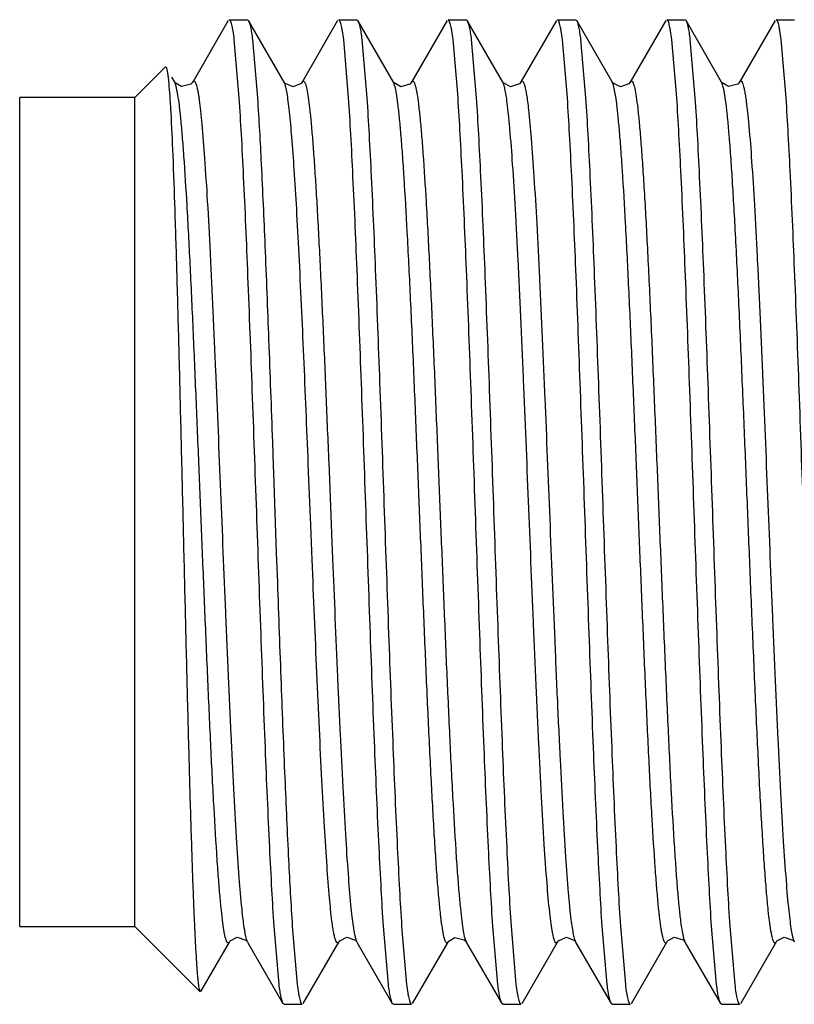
# Model space of a CAD drawing. Header units: inches. Extents: x 0 to 22, y 0 to 17.
# Tile 6 of 47: x 8.199 to 8.396, y 7.324 to 7.574. Entities that reach past the tile are written whole.
import ezdxf

# ---------------------------------------------------------------- set-up
doc = ezdxf.new("R2010")
doc.units = ezdxf.units.IN
doc.header["$LTSCALE"] = 1.21
doc.header["$MEASUREMENT"] = 0
doc.layers.get('0').update_dxf_attribs({"linetype": 'CONTINUOUS'})

msp = doc.modelspace()

# ---------------------------------------------------------------- linework, layer by layer
at = {"color": 7, "linetype": 'CONTINUOUS'}
for p, q in [((8.25186, 7.57355), (8.24284, 7.55796)), ((8.25213, 7.57378), (8.25675, 7.57378)), ((8.25675, 7.57378), (8.25702, 7.57355)), ((8.26604, 7.55796), (8.25702, 7.57355)), ((8.27963, 7.57355), (8.27062, 7.55796)), ((8.27991, 7.57378), (8.28452, 7.57378)), ((8.28452, 7.57378), (8.2848, 7.57355)), ((8.29381, 7.55796), (8.2848, 7.57355)), ((8.30741, 7.57355), (8.29839, 7.55796)), ((8.30768, 7.57378), (8.3123, 7.57378)), ((8.3123, 7.57378), (8.31257, 7.57355)), ((8.32159, 7.55796), (8.31257, 7.57355)), ((8.33519, 7.57356), (8.32618, 7.55798)), ((8.33546, 7.57378), (8.34008, 7.57378)), ((8.34008, 7.57378), (8.34034, 7.57356)), ((8.34936, 7.55798), (8.34035, 7.57356)), ((8.36297, 7.57355), (8.35395, 7.55796)), ((8.36324, 7.57378), (8.36786, 7.57378)), ((8.36786, 7.57378), (8.36813, 7.57355)), ((8.37715, 7.55796), (8.36813, 7.57355)), ((8.39074, 7.57355), (8.38173, 7.55796)), ((8.39102, 7.57378), (8.39564, 7.57378)), ((8.25465, 7.55394), (8.25339, 7.56872)), ((8.25801, 7.56872), (8.25927, 7.55394)), ((8.28243, 7.55394), (8.28117, 7.56872)), ((8.28579, 7.56872), (8.28705, 7.55394)), ((8.31021, 7.55394), (8.30895, 7.56872)), ((8.31357, 7.56872), (8.31483, 7.55394)), ((8.33799, 7.55394), (8.33672, 7.56872)), ((8.34134, 7.56872), (8.34261, 7.55393)), ((8.36576, 7.55394), (8.3645, 7.56872)), ((8.36912, 7.56872), (8.37038, 7.55394)), ((8.39354, 7.55394), (8.39228, 7.56872)), ((8.22813, 7.55403), (8.23589, 7.56179)), ((8.23589, 7.56179), (8.23608, 7.56172)), ((8.23826, 7.55796), (8.23755, 7.55919)), ((8.26609, 7.55787), (8.26604, 7.55796)), ((8.29384, 7.55792), (8.29381, 7.55796)), ((8.32161, 7.55792), (8.32159, 7.55796)), ((8.32617, 7.55796), (8.32618, 7.55798)), ((8.34937, 7.55797), (8.34936, 7.55798)), ((8.34942, 7.55788), (8.34937, 7.55796)), ((8.38172, 7.55795), (8.38173, 7.55796)), ((8.19888, 7.34353), (8.19888, 7.55403)), ((8.22813, 7.55403), (8.19888, 7.55403)), ((8.22813, 7.34353), (8.22813, 7.55403)), ((8.26306, 7.46657), (8.26327, 7.46061)), ((8.26327, 7.46061), (8.26334, 7.45862)), ((8.26334, 7.45862), (8.26406, 7.4385)), ((8.26406, 7.4385), (8.26413, 7.43637)), ((8.26413, 7.43637), (8.26432, 7.43099)), ((8.19888, 7.34353), (8.22813, 7.34353)), ((8.2447, 7.32697), (8.22813, 7.34353)), ((8.26475, 7.32885), (8.26349, 7.34363)), ((8.26811, 7.34362), (8.26937, 7.32884)), ((8.29253, 7.32885), (8.29127, 7.34363)), ((8.29589, 7.34362), (8.29715, 7.32884)), ((8.32031, 7.32885), (8.31905, 7.34363)), ((8.32367, 7.34362), (8.32493, 7.32884)), ((8.34809, 7.32885), (8.34682, 7.34363)), ((8.35144, 7.34362), (8.35271, 7.32884)), ((8.37586, 7.32885), (8.3746, 7.34363)), ((8.37922, 7.34362), (8.38049, 7.32884)), ((8.24487, 7.32703), (8.25215, 7.3396)), ((8.25659, 7.33981), (8.25672, 7.33961)), ((8.25673, 7.3396), (8.26575, 7.32401)), ((8.27091, 7.32401), (8.27992, 7.3396)), ((8.28437, 7.33981), (8.2845, 7.33961)), ((8.2845, 7.3396), (8.29352, 7.32401)), ((8.29868, 7.32401), (8.3077, 7.33959)), ((8.31209, 7.33988), (8.31228, 7.33961)), ((8.31229, 7.3396), (8.32131, 7.32401)), ((8.32646, 7.32402), (8.33548, 7.3396)), ((8.33998, 7.33973), (8.34006, 7.3396)), ((8.34006, 7.3396), (8.34908, 7.32402)), ((8.35424, 7.32401), (8.36326, 7.3396)), ((8.36766, 7.33986), (8.36783, 7.33961)), ((8.36784, 7.3396), (8.36785, 7.33958)), ((8.36785, 7.33958), (8.37686, 7.32401)), ((8.38201, 7.32401), (8.39102, 7.33958)), ((8.39547, 7.33981), (8.39561, 7.33961)), ((8.26602, 7.32378), (8.26575, 7.32401)), ((8.26602, 7.32378), (8.27064, 7.32378)), ((8.29379, 7.32378), (8.29352, 7.32401)), ((8.29379, 7.32378), (8.29841, 7.32378)), ((8.32157, 7.32378), (8.3213, 7.32401)), ((8.32157, 7.32378), (8.32619, 7.32378)), ((8.34935, 7.32378), (8.34908, 7.32402)), ((8.34935, 7.32378), (8.35397, 7.32378)), ((8.37713, 7.32378), (8.37686, 7.32401)), ((8.37713, 7.32378), (8.38175, 7.32378))]:
    msp.add_line(p, q, dxfattribs=at)
at = {"color": 9, "linetype": 'CONTINUOUS'}
for p, q in [((8.23853, 7.55728), (8.23826, 7.55796)), ((8.24284, 7.55796), (8.24312, 7.55822)), ((8.26618, 7.55765), (8.26604, 7.55796)), ((8.2942, 7.55688), (8.29381, 7.55796)), ((8.34969, 7.55712), (8.34937, 7.55796)), ((8.3774, 7.55734), (8.37715, 7.55796)), ((8.23907, 7.55473), (8.23853, 7.55728)), ((8.27226, 7.45899), (8.27218, 7.46102)), ((8.27736, 7.46122), (8.27745, 7.45921)), ((8.27281, 7.44548), (8.27226, 7.45899)), ((8.27745, 7.45921), (8.27818, 7.44102)), ((8.27307, 7.43884), (8.27281, 7.44548)), ((8.27818, 7.44102), (8.27835, 7.43691)), ((8.27316, 7.43664), (8.27307, 7.43884)), ((8.31192, 7.34061), (8.31228, 7.33961)), ((8.36748, 7.34056), (8.36783, 7.33961)), ((8.25659, 7.33989), (8.25672, 7.33961)), ((8.39548, 7.3399), (8.39561, 7.33961))]:
    msp.add_line(p, q, dxfattribs=at)
at = {"color": 7, "linetype": 'CONTINUOUS'}
for points in [[(8.24283, 7.55795), (8.24235, 7.55739), (8.23998, 7.55678), (8.23839, 7.55776), (8.23826, 7.55795)], [(8.27062, 7.55796), (8.27034, 7.55759), (8.26834, 7.55673), (8.26628, 7.55762), (8.26609, 7.55787)], [(8.29839, 7.55795), (8.29794, 7.55742), (8.29568, 7.55676), (8.29399, 7.55771), (8.29384, 7.55792)], [(8.32617, 7.55795), (8.32578, 7.55748), (8.32356, 7.55674), (8.32177, 7.55771), (8.32161, 7.55792)], [(8.35395, 7.55796), (8.35357, 7.55749), (8.35144, 7.55673), (8.34959, 7.55765), (8.34942, 7.55788)], [(8.38172, 7.55795), (8.38124, 7.55739), (8.37887, 7.55678), (8.37728, 7.55776), (8.37715, 7.55795)], [(8.25214, 7.3396), (8.25232, 7.33986), (8.25412, 7.34082), (8.25634, 7.34009), (8.25659, 7.33981)], [(8.27992, 7.3396), (8.28015, 7.33992), (8.282, 7.34083), (8.28413, 7.34008), (8.28437, 7.33981)], [(8.3077, 7.3396), (8.30784, 7.3398), (8.30943, 7.34078), (8.3118, 7.34017), (8.31209, 7.33988)], [(8.33548, 7.3396), (8.33573, 7.33994), (8.33778, 7.34084), (8.33978, 7.33997), (8.33998, 7.33973)], [(8.36326, 7.3396), (8.36343, 7.33986), (8.36512, 7.34081), (8.36738, 7.34015), (8.36766, 7.33986)], [(8.39103, 7.3396), (8.39121, 7.33986), (8.393, 7.34082), (8.39523, 7.34009), (8.39547, 7.33981)]]:
    msp.add_lwpolyline(points, dxfattribs=at)
for points, knots in [([(8.25339, 7.56872), (8.2533, 7.56946), (8.25315, 7.57048), (8.25293, 7.57174), (8.25278, 7.57246), (8.25262, 7.57302), (8.25249, 7.57338), (8.25237, 7.57359), (8.25228, 7.57372), (8.25219, 7.57378), (8.25213, 7.57378)], [0, 0, 0, 0, 0.419292, 0.585667, 0.72319, 0.832019, 0.91265, 0.942833, 0.966773, 1, 1, 1, 1]), ([(8.25702, 7.57355), (8.25707, 7.57346), (8.25716, 7.57326), (8.25734, 7.57271), (8.25755, 7.57178), (8.25779, 7.57038), (8.25794, 7.56931), (8.25801, 7.56872)], [0, 0, 0, 0, 0.059009, 0.136373, 0.347764, 0.635621, 1, 1, 1, 1]), ([(8.28117, 7.56872), (8.28107, 7.56946), (8.28093, 7.57048), (8.28071, 7.57174), (8.28055, 7.57246), (8.2804, 7.57302), (8.28027, 7.57338), (8.28015, 7.57359), (8.28006, 7.57372), (8.27996, 7.57378), (8.27991, 7.57378)], [0, 0, 0, 0, 0.419289, 0.585664, 0.723187, 0.832017, 0.912648, 0.942831, 0.966772, 1, 1, 1, 1]), ([(8.2848, 7.57354), (8.28484, 7.57346), (8.28494, 7.57325), (8.28512, 7.57271), (8.28533, 7.57178), (8.28557, 7.57038), (8.28571, 7.56931), (8.28579, 7.56872)], [0, 0, 0, 0, 0.059117, 0.136564, 0.348026, 0.63582, 1, 1, 1, 1]), ([(8.30895, 7.56872), (8.30885, 7.56946), (8.30871, 7.57048), (8.30849, 7.57174), (8.30833, 7.57246), (8.30818, 7.57302), (8.30804, 7.57338), (8.30793, 7.57359), (8.30784, 7.57372), (8.30774, 7.57378), (8.30768, 7.57378)], [0, 0, 0, 0, 0.419265, 0.585632, 0.723152, 0.831982, 0.912619, 0.942807, 0.966754, 1, 1, 1, 1]), ([(8.31257, 7.57355), (8.31262, 7.57347), (8.31271, 7.57326), (8.31289, 7.57272), (8.3131, 7.57179), (8.31334, 7.57038), (8.31349, 7.56932), (8.31357, 7.56872)], [0, 0, 0, 0, 0.058702, 0.135859, 0.347104, 0.635139, 1, 1, 1, 1]), ([(8.33672, 7.56872), (8.33663, 7.56946), (8.33649, 7.57048), (8.33627, 7.57174), (8.33611, 7.57246), (8.33596, 7.57302), (8.33582, 7.57338), (8.33571, 7.57359), (8.33562, 7.57372), (8.33552, 7.57378), (8.33546, 7.57378)], [0, 0, 0, 0, 0.419072, 0.585351, 0.722795, 0.831573, 0.912203, 0.94242, 0.966432, 1, 1, 1, 1]), ([(8.34035, 7.57356), (8.3404, 7.57347), (8.34049, 7.57327), (8.34067, 7.57272), (8.34088, 7.57179), (8.34112, 7.57039), (8.34127, 7.56931), (8.34134, 7.56872)], [0, 0, 0, 0, 0.058513, 0.135477, 0.346497, 0.634642, 1, 1, 1, 1]), ([(8.3645, 7.56872), (8.36441, 7.56946), (8.36427, 7.57048), (8.36404, 7.57174), (8.36388, 7.57246), (8.36373, 7.57302), (8.3636, 7.57338), (8.36348, 7.57359), (8.36339, 7.57372), (8.3633, 7.57378), (8.36324, 7.57378)], [0, 0, 0, 0, 0.419466, 0.585926, 0.723525, 0.83241, 0.913055, 0.943214, 0.967092, 1, 1, 1, 1]), ([(8.36813, 7.57354), (8.36818, 7.57346), (8.36827, 7.57325), (8.36845, 7.57271), (8.36866, 7.57178), (8.3689, 7.57038), (8.36905, 7.56931), (8.36912, 7.56872)], [0, 0, 0, 0, 0.059155, 0.13663, 0.348115, 0.635887, 1, 1, 1, 1]), ([(8.39228, 7.56872), (8.39219, 7.56946), (8.39204, 7.57048), (8.39182, 7.57174), (8.39166, 7.57246), (8.39151, 7.57302), (8.39138, 7.57338), (8.39126, 7.57359), (8.39117, 7.57372), (8.39108, 7.57378), (8.39102, 7.57378)], [0, 0, 0, 0, 0.419288, 0.585662, 0.723185, 0.832015, 0.912647, 0.942831, 0.966772, 1, 1, 1, 1]), ([(8.23608, 7.56172), (8.23611, 7.56166), (8.23617, 7.56151), (8.23629, 7.56108), (8.23643, 7.56031), (8.23658, 7.55912), (8.23667, 7.5582), (8.23672, 7.55768)], [0, 0, 0, 0, 0.049223, 0.119616, 0.325584, 0.619114, 1, 1, 1, 1]), ([(8.23672, 7.55768), (8.23682, 7.55659), (8.23701, 7.55412), (8.23738, 7.54801), (8.23781, 7.53835), (8.2383, 7.52456), (8.23879, 7.50821), (8.23929, 7.48983), (8.23978, 7.47004), (8.24028, 7.44948), (8.24077, 7.4288), (8.24126, 7.40866), (8.24167, 7.3925), (8.24201, 7.38031), (8.24225, 7.3719), (8.2425, 7.36405), (8.24274, 7.35685), (8.24298, 7.35033), (8.24322, 7.34455), (8.24346, 7.33954), (8.24367, 7.33588), (8.24384, 7.33336), (8.24396, 7.3318), (8.24408, 7.33045), (8.2442, 7.32932), (8.24432, 7.32841), (8.24443, 7.32773), (8.24454, 7.3273), (8.24463, 7.32707), (8.24467, 7.32699), (8.2447, 7.32697)], [0, 0, 0, 0, 0.014197, 0.032275, 0.079434, 0.13986, 0.211514, 0.291993, 0.378663, 0.468702, 0.559232, 0.647388, 0.730416, 0.769199, 0.805764, 0.839823, 0.871128, 0.899453, 0.924572, 0.946306, 0.964514, 0.972252, 0.979057, 0.984919, 0.989833, 0.993794, 0.9968, 0.998857, 0.999537, 1, 1, 1, 1]), ([(8.26349, 7.34363), (8.26329, 7.34671), (8.2629, 7.35336), (8.26213, 7.36845), (8.26121, 7.39011), (8.26014, 7.41851), (8.25907, 7.44878), (8.258, 7.47906), (8.25693, 7.50745), (8.25601, 7.52912), (8.25524, 7.5442), (8.25485, 7.55086), (8.25465, 7.55394)], [0, 0, 0, 0, 0.04399, 0.09506, 0.215228, 0.353058, 0.500002, 0.646946, 0.784775, 0.904941, 0.956011, 1, 1, 1, 1]), ([(8.25927, 7.55394), (8.25964, 7.54835), (8.26031, 7.53583), (8.26123, 7.51533), (8.26215, 7.4918), (8.26275, 7.4752), (8.26306, 7.46657)], [0, 0, 0, 0, 0.192062, 0.430251, 0.703715, 1, 1, 1, 1]), ([(8.29127, 7.34363), (8.29107, 7.34671), (8.29068, 7.35336), (8.28991, 7.36845), (8.28898, 7.39011), (8.28792, 7.41851), (8.28685, 7.44878), (8.28578, 7.47906), (8.28471, 7.50745), (8.28379, 7.52912), (8.28302, 7.5442), (8.28263, 7.55086), (8.28243, 7.55394)], [0, 0, 0, 0, 0.04399, 0.095061, 0.215228, 0.353058, 0.500002, 0.646946, 0.784775, 0.904941, 0.956011, 1, 1, 1, 1]), ([(8.28705, 7.55394), (8.28725, 7.55086), (8.28764, 7.5442), (8.28841, 7.52912), (8.28933, 7.50745), (8.2904, 7.47905), (8.29147, 7.44878), (8.29254, 7.41851), (8.29361, 7.39011), (8.29453, 7.36845), (8.2953, 7.35336), (8.29569, 7.3467), (8.29589, 7.34362)], [0, 0, 0, 0, 0.04399, 0.095061, 0.215228, 0.353058, 0.500002, 0.646946, 0.784775, 0.904941, 0.956011, 1, 1, 1, 1]), ([(8.31905, 7.34363), (8.31885, 7.34671), (8.31845, 7.35336), (8.31769, 7.36845), (8.31676, 7.39011), (8.3157, 7.41851), (8.31463, 7.44878), (8.31356, 7.47906), (8.31249, 7.50745), (8.31157, 7.52912), (8.3108, 7.5442), (8.31041, 7.55086), (8.31021, 7.55394)], [0, 0, 0, 0, 0.04399, 0.09506, 0.215228, 0.353057, 0.500002, 0.646946, 0.784775, 0.904941, 0.95601, 1, 1, 1, 1]), ([(8.31483, 7.55394), (8.31503, 7.55086), (8.31542, 7.5442), (8.31619, 7.52912), (8.31711, 7.50745), (8.31818, 7.47905), (8.31925, 7.44878), (8.32032, 7.41851), (8.32138, 7.39011), (8.32231, 7.36845), (8.32307, 7.35336), (8.32346, 7.3467), (8.32367, 7.34362)], [0, 0, 0, 0, 0.04399, 0.09506, 0.215228, 0.353057, 0.500001, 0.646946, 0.784775, 0.904941, 0.95601, 1, 1, 1, 1]), ([(8.34682, 7.34363), (8.34662, 7.34671), (8.34623, 7.35336), (8.34546, 7.36845), (8.34454, 7.39011), (8.34348, 7.41851), (8.34241, 7.44878), (8.34133, 7.47906), (8.34027, 7.50745), (8.33935, 7.52912), (8.33858, 7.5442), (8.33819, 7.55086), (8.33799, 7.55394)], [0, 0, 0, 0, 0.04399, 0.095061, 0.215228, 0.353058, 0.500003, 0.646947, 0.784775, 0.904941, 0.956011, 1, 1, 1, 1]), ([(8.34261, 7.55393), (8.34281, 7.55085), (8.3432, 7.54419), (8.34397, 7.52911), (8.34489, 7.50744), (8.34595, 7.47905), (8.34702, 7.44877), (8.34809, 7.4185), (8.34916, 7.39011), (8.35008, 7.36844), (8.35085, 7.35336), (8.35124, 7.3467), (8.35144, 7.34362)], [0, 0, 0, 0, 0.043994, 0.095068, 0.21524, 0.353072, 0.500017, 0.646959, 0.784785, 0.904946, 0.956013, 1, 1, 1, 1]), ([(8.3746, 7.34363), (8.3744, 7.34671), (8.37401, 7.35337), (8.37324, 7.36845), (8.37232, 7.39012), (8.37125, 7.41852), (8.37018, 7.44879), (8.36911, 7.47906), (8.36805, 7.50746), (8.36712, 7.52912), (8.36636, 7.5442), (8.36596, 7.55086), (8.36576, 7.55394)], [0, 0, 0, 0, 0.043994, 0.095068, 0.21524, 0.353072, 0.500017, 0.646959, 0.784785, 0.904946, 0.956013, 1, 1, 1, 1]), ([(8.37038, 7.55394), (8.37058, 7.55086), (8.37098, 7.5442), (8.37174, 7.52912), (8.37267, 7.50745), (8.37373, 7.47905), (8.3748, 7.44878), (8.37587, 7.41851), (8.37694, 7.39011), (8.37786, 7.36845), (8.37863, 7.35336), (8.37902, 7.3467), (8.37922, 7.34362)], [0, 0, 0, 0, 0.04399, 0.095061, 0.215228, 0.353058, 0.500003, 0.646947, 0.784776, 0.904941, 0.956011, 1, 1, 1, 1]), ([(8.40238, 7.34363), (8.40218, 7.34671), (8.40179, 7.35336), (8.40102, 7.36845), (8.4001, 7.39011), (8.39903, 7.41851), (8.39796, 7.44878), (8.39689, 7.47906), (8.39582, 7.50745), (8.3949, 7.52912), (8.39413, 7.5442), (8.39374, 7.55086), (8.39354, 7.55394)], [0, 0, 0, 0, 0.04399, 0.09506, 0.215227, 0.353057, 0.500002, 0.646946, 0.784775, 0.904941, 0.956011, 1, 1, 1, 1]), ([(8.26432, 7.43099), (8.26463, 7.42236), (8.26523, 7.40576), (8.26615, 7.38223), (8.26707, 7.36174), (8.26775, 7.34921), (8.26811, 7.34362)], [0, 0, 0, 0, 0.296287, 0.569751, 0.807939, 1, 1, 1, 1]), ([(8.26575, 7.32402), (8.2657, 7.3241), (8.26561, 7.32431), (8.26543, 7.32485), (8.26521, 7.32578), (8.26497, 7.32718), (8.26483, 7.32825), (8.26475, 7.32885)], [0, 0, 0, 0, 0.059009, 0.136373, 0.347764, 0.635621, 1, 1, 1, 1]), ([(8.26937, 7.32884), (8.26947, 7.32811), (8.26961, 7.32708), (8.26983, 7.32582), (8.26999, 7.3251), (8.27014, 7.32455), (8.27027, 7.32418), (8.27039, 7.32397), (8.27048, 7.32385), (8.27058, 7.32378), (8.27064, 7.32378)], [0, 0, 0, 0, 0.419289, 0.585663, 0.723186, 0.832016, 0.912647, 0.942831, 0.966772, 1, 1, 1, 1]), ([(8.29352, 7.32402), (8.29348, 7.3241), (8.29338, 7.32431), (8.2932, 7.32485), (8.29299, 7.32578), (8.29275, 7.32718), (8.2926, 7.32825), (8.29253, 7.32885)], [0, 0, 0, 0, 0.059008, 0.136372, 0.347763, 0.63562, 1, 1, 1, 1]), ([(8.29715, 7.32884), (8.29724, 7.32811), (8.29738, 7.32708), (8.29761, 7.32582), (8.29776, 7.3251), (8.29791, 7.32455), (8.29805, 7.32418), (8.29817, 7.32397), (8.29826, 7.32385), (8.29835, 7.32378), (8.29841, 7.32378)], [0, 0, 0, 0, 0.419068, 0.585347, 0.722791, 0.83157, 0.9122, 0.942418, 0.966431, 1, 1, 1, 1]), ([(8.32131, 7.32401), (8.32126, 7.3241), (8.32117, 7.3243), (8.32099, 7.32485), (8.32077, 7.32577), (8.32053, 7.32718), (8.32038, 7.32825), (8.32031, 7.32885)], [0, 0, 0, 0, 0.058701, 0.135856, 0.347099, 0.635136, 1, 1, 1, 1]), ([(8.32493, 7.32884), (8.32502, 7.32811), (8.32516, 7.32708), (8.32539, 7.32582), (8.32554, 7.3251), (8.3257, 7.32455), (8.32583, 7.32418), (8.32595, 7.32397), (8.32604, 7.32385), (8.32613, 7.32378), (8.32619, 7.32378)], [0, 0, 0, 0, 0.419279, 0.585651, 0.723174, 0.832006, 0.912641, 0.942827, 0.96677, 1, 1, 1, 1]), ([(8.34908, 7.32402), (8.34903, 7.3241), (8.34894, 7.32431), (8.34876, 7.32486), (8.34855, 7.32578), (8.34831, 7.32719), (8.34816, 7.32825), (8.34809, 7.32885)], [0, 0, 0, 0, 0.059152, 0.136624, 0.348107, 0.635881, 1, 1, 1, 1]), ([(8.35271, 7.32884), (8.3528, 7.32811), (8.35294, 7.32708), (8.35317, 7.32582), (8.35332, 7.3251), (8.35348, 7.32455), (8.35361, 7.32418), (8.35373, 7.32397), (8.35382, 7.32385), (8.35391, 7.32378), (8.35397, 7.32378)], [0, 0, 0, 0, 0.41947, 0.58593, 0.723529, 0.832414, 0.913058, 0.943216, 0.967094, 1, 1, 1, 1]), ([(8.37686, 7.32401), (8.37681, 7.32409), (8.37672, 7.3243), (8.37654, 7.32484), (8.37633, 7.32577), (8.37608, 7.32718), (8.37594, 7.32825), (8.37586, 7.32885)], [0, 0, 0, 0, 0.058512, 0.135474, 0.346493, 0.63464, 1, 1, 1, 1]), ([(8.38049, 7.32884), (8.38058, 7.32811), (8.38072, 7.32708), (8.38094, 7.32582), (8.38109, 7.3251), (8.38125, 7.32455), (8.38138, 7.32418), (8.3815, 7.32397), (8.38159, 7.32385), (8.38169, 7.32378), (8.38175, 7.32378)], [0, 0, 0, 0, 0.419082, 0.585363, 0.722807, 0.831584, 0.91221, 0.942424, 0.966435, 1, 1, 1, 1])]:
    msp.add_open_spline(points, degree=3, knots=knots, dxfattribs=at)
at = {"color": 9, "linetype": 'CONTINUOUS'}
for points, knots in [([(8.24312, 7.55822), (8.24326, 7.55824), (8.24342, 7.55804), (8.24353, 7.55781), (8.24366, 7.55752), (8.2438, 7.55706), (8.24397, 7.55637), (8.24414, 7.55552), (8.24431, 7.5545), (8.24442, 7.55375), (8.24447, 7.55335)], [0, 0, 0, 0, 0.079465, 0.113857, 0.15521, 0.26, 0.395756, 0.563823, 0.765025, 1, 1, 1, 1]), ([(8.26741, 7.55041), (8.26731, 7.55129), (8.26713, 7.55287), (8.26683, 7.55495), (8.26653, 7.55649), (8.26631, 7.55733), (8.26618, 7.55765)], [0, 0, 0, 0, 0.360972, 0.646233, 0.858109, 1, 1, 1, 1]), ([(8.27062, 7.55796), (8.27065, 7.55801), (8.2707, 7.5581), (8.27081, 7.5582), (8.27092, 7.55824), (8.27104, 7.5582), (8.27114, 7.5581), (8.27124, 7.55795), (8.27134, 7.55774), (8.27141, 7.55758), (8.27144, 7.55748)], [0, 0, 0, 0, 0.132125, 0.231011, 0.308827, 0.386419, 0.484759, 0.616175, 0.786786, 1, 1, 1, 1]), ([(8.29839, 7.55796), (8.29842, 7.558), (8.29847, 7.55808), (8.29855, 7.55817), (8.29864, 7.55822), (8.29877, 7.55823), (8.29889, 7.55813), (8.29899, 7.558), (8.29912, 7.55776), (8.29927, 7.55736), (8.29944, 7.55674), (8.29961, 7.55594), (8.29972, 7.55535), (8.29977, 7.55502)], [0, 0, 0, 0, 0.039075, 0.069903, 0.094439, 0.116081, 0.167243, 0.20368, 0.249191, 0.370238, 0.534272, 0.743662, 1, 1, 1, 1]), ([(8.32271, 7.55257), (8.32262, 7.55325), (8.32246, 7.55446), (8.32218, 7.55603), (8.32194, 7.55706), (8.32174, 7.55765), (8.32164, 7.55787), (8.32159, 7.55796)], [0, 0, 0, 0, 0.37291, 0.661473, 0.868639, 0.943317, 1, 1, 1, 1]), ([(8.32618, 7.55797), (8.32621, 7.55803), (8.32627, 7.55812), (8.3264, 7.55822), (8.32653, 7.55823), (8.32666, 7.55815), (8.32677, 7.558), (8.32689, 7.55777), (8.327, 7.55747), (8.32712, 7.55709), (8.32724, 7.55662), (8.32741, 7.55583), (8.32763, 7.55461), (8.32787, 7.55289), (8.32803, 7.55161), (8.3281, 7.55092)], [0, 0, 0, 0, 0.024518, 0.042202, 0.056604, 0.073162, 0.095981, 0.127, 0.167172, 0.217053, 0.27705, 0.347498, 0.520622, 0.737758, 1, 1, 1, 1]), ([(8.35395, 7.55796), (8.35399, 7.55803), (8.35406, 7.55814), (8.3542, 7.55823), (8.3543, 7.55822), (8.35437, 7.55819), (8.35444, 7.55813), (8.35455, 7.55801), (8.35467, 7.55777), (8.35481, 7.5574), (8.35495, 7.55691), (8.35503, 7.55654), (8.35508, 7.55634)], [0, 0, 0, 0, 0.091099, 0.153119, 0.180329, 0.209814, 0.244833, 0.287531, 0.400602, 0.55518, 0.754279, 1, 1, 1, 1]), ([(8.38173, 7.55796), (8.38176, 7.55801), (8.38181, 7.5581), (8.38192, 7.5582), (8.38203, 7.55824), (8.38215, 7.5582), (8.38225, 7.55811), (8.38235, 7.55796), (8.38245, 7.55775), (8.3826, 7.55736), (8.38278, 7.5567), (8.38299, 7.5557), (8.38321, 7.55444), (8.38334, 7.5535), (8.38341, 7.55299)], [0, 0, 0, 0, 0.03024, 0.052912, 0.07072, 0.08833, 0.110514, 0.14012, 0.178567, 0.226642, 0.353519, 0.523655, 0.738777, 1, 1, 1, 1]), ([(8.27144, 7.55748), (8.2715, 7.55729), (8.27163, 7.55685), (8.27189, 7.55572), (8.27219, 7.55385), (8.27255, 7.55103), (8.27291, 7.54746), (8.27328, 7.54313), (8.27366, 7.53806), (8.27404, 7.53229), (8.27457, 7.52336), (8.27521, 7.51097), (8.27595, 7.49505), (8.27667, 7.47829), (8.27713, 7.46692), (8.27736, 7.46122)], [0, 0, 0, 0, 0.006272, 0.014317, 0.035974, 0.065304, 0.102539, 0.147638, 0.200427, 0.260547, 0.327401, 0.47842, 0.646303, 0.822768, 1, 1, 1, 1]), ([(8.30652, 7.34145), (8.30637, 7.34218), (8.3061, 7.3439), (8.30573, 7.34692), (8.30535, 7.35077), (8.30496, 7.35543), (8.30456, 7.3609), (8.30401, 7.36964), (8.30333, 7.38206), (8.30256, 7.39828), (8.3018, 7.41564), (8.30108, 7.43329), (8.30036, 7.45091), (8.29965, 7.46852), (8.29892, 7.48617), (8.29816, 7.50333), (8.29738, 7.51915), (8.2967, 7.53111), (8.29615, 7.5394), (8.29575, 7.54448), (8.29537, 7.54876), (8.29499, 7.5522), (8.29463, 7.55482), (8.29435, 7.55629), (8.2942, 7.55688)], [0, 0, 0, 0, 0.010279, 0.024319, 0.042228, 0.063968, 0.089444, 0.118434, 0.185646, 0.262255, 0.344131, 0.427179, 0.507788, 0.589104, 0.672216, 0.753218, 0.827918, 0.892316, 0.919648, 0.943336, 0.963238, 0.979274, 0.991482, 1, 1, 1, 1]), ([(8.29977, 7.55502), (8.29992, 7.55416), (8.30019, 7.55217), (8.30056, 7.54878), (8.30094, 7.54458), (8.30149, 7.53744), (8.30216, 7.52677), (8.30293, 7.51225), (8.30369, 7.49597), (8.30443, 7.47876), (8.30514, 7.46138), (8.30584, 7.44405), (8.30654, 7.4267), (8.30727, 7.40933), (8.30802, 7.39253), (8.30878, 7.37711), (8.30945, 7.3655), (8.31, 7.35747), (8.31039, 7.35256), (8.31076, 7.34843), (8.31113, 7.34511), (8.31149, 7.34259), (8.31176, 7.34118), (8.31192, 7.34061)], [0, 0, 0, 0, 0.012148, 0.028026, 0.04767, 0.071004, 0.128068, 0.19691, 0.274104, 0.355613, 0.437587, 0.516982, 0.597868, 0.680039, 0.759705, 0.832808, 0.895573, 0.922145, 0.94514, 0.964438, 0.979966, 0.991775, 1, 1, 1, 1]), ([(8.36183, 7.34283), (8.36169, 7.34373), (8.36141, 7.34579), (8.36104, 7.34929), (8.36066, 7.35359), (8.36011, 7.36086), (8.35944, 7.37167), (8.35867, 7.38634), (8.35792, 7.4027), (8.35718, 7.41996), (8.35647, 7.43733), (8.35577, 7.45467), (8.35506, 7.47202), (8.35433, 7.48938), (8.35358, 7.50612), (8.35282, 7.52141), (8.35215, 7.53289), (8.3516, 7.54079), (8.35122, 7.54561), (8.35084, 7.54962), (8.35047, 7.55283), (8.35011, 7.55525), (8.34984, 7.55659), (8.34969, 7.55712)], [0, 0, 0, 0, 0.012636, 0.029019, 0.049164, 0.07299, 0.130948, 0.200501, 0.27816, 0.359867, 0.441788, 0.521137, 0.602276, 0.684451, 0.763861, 0.836434, 0.898434, 0.924556, 0.947075, 0.965882, 0.980914, 0.992239, 1, 1, 1, 1]), ([(8.35508, 7.55634), (8.35523, 7.55565), (8.35551, 7.55397), (8.35588, 7.55104), (8.35626, 7.54726), (8.35665, 7.54265), (8.35705, 7.53723), (8.35761, 7.52851), (8.35829, 7.51609), (8.35907, 7.49982), (8.35983, 7.48236), (8.36056, 7.46459), (8.36128, 7.44686), (8.362, 7.42912), (8.36274, 7.41136), (8.3635, 7.39409), (8.36428, 7.37819), (8.36496, 7.36618), (8.36553, 7.35789), (8.36592, 7.35281), (8.36631, 7.34856), (8.36668, 7.34515), (8.36705, 7.34257), (8.36733, 7.34114), (8.36748, 7.34056)], [0, 0, 0, 0, 0.009857, 0.023502, 0.041054, 0.062494, 0.087727, 0.116546, 0.183623, 0.260358, 0.342563, 0.426053, 0.507119, 0.58883, 0.672368, 0.753763, 0.82874, 0.893236, 0.920537, 0.944138, 0.963903, 0.979753, 0.991737, 1, 1, 1, 1]), ([(8.39016, 7.34025), (8.39008, 7.34048), (8.38995, 7.34101), (8.38967, 7.34237), (8.38933, 7.34461), (8.38895, 7.34797), (8.38855, 7.35223), (8.38815, 7.35736), (8.38774, 7.36333), (8.38732, 7.37009), (8.38675, 7.38042), (8.38606, 7.39453), (8.38528, 7.41234), (8.38452, 7.43062), (8.38378, 7.44889), (8.38304, 7.46717), (8.38228, 7.48545), (8.38149, 7.50324), (8.3808, 7.51733), (8.38023, 7.52764), (8.37982, 7.53438), (8.37941, 7.54034), (8.37901, 7.54545), (8.37861, 7.54968), (8.37822, 7.55302), (8.37789, 7.55525), (8.37761, 7.55659), (8.37747, 7.55711), (8.3774, 7.55734)], [0, 0, 0, 0, 0.003327, 0.007596, 0.019069, 0.03459, 0.054242, 0.077952, 0.105581, 0.136828, 0.171332, 0.248146, 0.331608, 0.417104, 0.500423, 0.58378, 0.669276, 0.752687, 0.829393, 0.863824, 0.894988, 0.922527, 0.94614, 0.965694, 0.981117, 0.992495, 0.996717, 1, 1, 1, 1]), ([(8.25121, 7.34044), (8.25106, 7.34098), (8.25079, 7.34232), (8.25043, 7.34473), (8.25006, 7.34795), (8.24968, 7.35197), (8.2493, 7.35678), (8.24875, 7.36468), (8.24808, 7.37616), (8.24732, 7.39146), (8.24657, 7.4082), (8.24584, 7.42556), (8.24513, 7.44291), (8.24443, 7.46025), (8.24372, 7.47762), (8.24298, 7.49487), (8.24223, 7.51124), (8.24146, 7.5259), (8.24079, 7.53671), (8.24024, 7.54398), (8.23986, 7.54828), (8.23949, 7.55178), (8.23921, 7.55384), (8.23907, 7.55473)], [0, 0, 0, 0, 0.007768, 0.019101, 0.03414, 0.052954, 0.07548, 0.101609, 0.163619, 0.236198, 0.31561, 0.397784, 0.478919, 0.558266, 0.640187, 0.72189, 0.799542, 0.869085, 0.927033, 0.950853, 0.970992, 0.987369, 1, 1, 1, 1]), ([(8.24447, 7.55335), (8.24459, 7.55245), (8.24484, 7.55041), (8.24532, 7.54551), (8.24591, 7.53785), (8.24659, 7.52699), (8.24727, 7.51418), (8.24795, 7.49992), (8.24884, 7.47964), (8.24988, 7.45399), (8.25092, 7.42826), (8.25178, 7.40781), (8.25245, 7.39289), (8.25313, 7.37904), (8.25381, 7.36682), (8.25449, 7.35667), (8.25499, 7.35065), (8.25526, 7.34805)], [0, 0, 0, 0, 0.01338, 0.029857, 0.071939, 0.125444, 0.188634, 0.259042, 0.33377, 0.484723, 0.633615, 0.709591, 0.783251, 0.851616, 0.911895, 0.961844, 1, 1, 1, 1]), ([(8.3335, 7.34706), (8.33323, 7.34953), (8.33273, 7.3553), (8.33206, 7.36509), (8.33137, 7.37701), (8.33069, 7.39064), (8.33002, 7.40544), (8.32915, 7.42586), (8.32812, 7.45158), (8.32708, 7.47726), (8.32619, 7.4976), (8.32552, 7.51203), (8.32483, 7.5251), (8.32415, 7.53629), (8.32356, 7.54426), (8.32308, 7.54943), (8.32284, 7.55159), (8.32271, 7.55257)], [0, 0, 0, 0, 0.036219, 0.084354, 0.143092, 0.210302, 0.28326, 0.35898, 0.508194, 0.658558, 0.73361, 0.80482, 0.869249, 0.924342, 0.968245, 0.985669, 1, 1, 1, 1]), ([(8.38341, 7.55299), (8.38353, 7.55205), (8.38378, 7.54995), (8.38426, 7.54492), (8.38485, 7.53711), (8.38553, 7.52608), (8.38621, 7.51314), (8.38689, 7.49879), (8.38778, 7.47848), (8.38882, 7.4528), (8.38985, 7.42706), (8.39072, 7.40662), (8.39139, 7.39175), (8.39207, 7.37801), (8.39276, 7.36593), (8.39343, 7.35596), (8.39393, 7.35007), (8.3942, 7.34753)], [0, 0, 0, 0, 0.013833, 0.030765, 0.073726, 0.128007, 0.191812, 0.262629, 0.337533, 0.488224, 0.637292, 0.713158, 0.786485, 0.854284, 0.913796, 0.962831, 1, 1, 1, 1]), ([(8.27218, 7.46102), (8.27181, 7.47011), (8.27108, 7.48785), (8.2701, 7.50942), (8.26927, 7.52524), (8.26867, 7.53517), (8.26808, 7.5434), (8.26764, 7.54829), (8.26741, 7.55041)], [0, 0, 0, 0, 0.304804, 0.595024, 0.723556, 0.835647, 0.928383, 1, 1, 1, 1]), ([(8.3281, 7.55092), (8.32838, 7.54851), (8.32888, 7.54285), (8.32955, 7.53321), (8.33023, 7.52142), (8.33091, 7.50789), (8.33159, 7.49316), (8.33246, 7.47275), (8.33349, 7.44703), (8.33453, 7.42133), (8.33541, 7.40098), (8.33609, 7.38647), (8.33677, 7.37329), (8.33745, 7.36196), (8.33804, 7.35386), (8.33853, 7.34858), (8.33877, 7.34636), (8.3389, 7.34535)], [0, 0, 0, 0, 0.035374, 0.082714, 0.140775, 0.207476, 0.280122, 0.355728, 0.505128, 0.655254, 0.730443, 0.801994, 0.866954, 0.922732, 0.967422, 0.985255, 1, 1, 1, 1]), ([(8.2782, 7.3449), (8.27795, 7.34686), (8.27749, 7.35149), (8.27687, 7.35948), (8.27624, 7.36944), (8.27561, 7.3811), (8.27498, 7.39409), (8.27414, 7.41275), (8.27355, 7.42703), (8.27316, 7.43664)], [0, 0, 0, 0, 0.064339, 0.152035, 0.261637, 0.390132, 0.533284, 0.686082, 1, 1, 1, 1]), ([(8.27835, 7.43691), (8.27875, 7.42692), (8.27936, 7.4121), (8.28023, 7.39277), (8.28089, 7.37943), (8.28155, 7.36758), (8.2822, 7.35762), (8.28276, 7.35065), (8.28323, 7.34622), (8.28346, 7.34439), (8.28358, 7.34358)], [0, 0, 0, 0, 0.320574, 0.476065, 0.620761, 0.749207, 0.856943, 0.94094, 0.973602, 1, 1, 1, 1]), ([(8.25526, 7.34805), (8.25536, 7.34704), (8.25556, 7.34525), (8.25589, 7.34289), (8.25618, 7.34133), (8.25641, 7.3404), (8.25653, 7.34004), (8.25659, 7.33989)], [0, 0, 0, 0, 0.366246, 0.653086, 0.863077, 0.940315, 1, 1, 1, 1]), ([(8.3942, 7.34753), (8.3943, 7.3466), (8.39449, 7.34493), (8.39481, 7.34273), (8.39508, 7.34126), (8.39531, 7.34039), (8.39542, 7.34004), (8.39548, 7.3399)], [0, 0, 0, 0, 0.363501, 0.64951, 0.860466, 0.93882, 1, 1, 1, 1]), ([(8.33485, 7.33963), (8.33478, 7.33975), (8.33466, 7.34004), (8.33442, 7.34083), (8.33414, 7.34224), (8.3338, 7.34443), (8.33361, 7.34611), (8.3335, 7.34706)], [0, 0, 0, 0, 0.052724, 0.124493, 0.32933, 0.620113, 1, 1, 1, 1]), ([(8.3389, 7.34535), (8.33899, 7.34462), (8.33916, 7.34333), (8.33944, 7.34165), (8.33969, 7.34056), (8.3399, 7.33993), (8.34, 7.3397), (8.34006, 7.33961)], [0, 0, 0, 0, 0.374458, 0.663518, 0.870158, 0.94419, 1, 1, 1, 1]), ([(8.27992, 7.3396), (8.27989, 7.33955), (8.27983, 7.33946), (8.27973, 7.33936), (8.27961, 7.33933), (8.27949, 7.33937), (8.27939, 7.33947), (8.27929, 7.33963), (8.27918, 7.33986), (8.27903, 7.34028), (8.27884, 7.34098), (8.27863, 7.34203), (8.27841, 7.34337), (8.27827, 7.34436), (8.2782, 7.3449)], [0, 0, 0, 0, 0.029106, 0.050779, 0.067864, 0.08519, 0.107453, 0.137319, 0.176103, 0.22454, 0.352138, 0.522918, 0.738504, 1, 1, 1, 1]), ([(8.28358, 7.34358), (8.28365, 7.34309), (8.28379, 7.34222), (8.28401, 7.34107), (8.28424, 7.34023), (8.28441, 7.33977), (8.2845, 7.33961)], [0, 0, 0, 0, 0.362483, 0.647784, 0.858684, 1, 1, 1, 1]), ([(8.36326, 7.3396), (8.36323, 7.33956), (8.36318, 7.33948), (8.36309, 7.33939), (8.363, 7.33934), (8.36286, 7.33934), (8.36269, 7.3395), (8.36253, 7.33981), (8.36235, 7.3403), (8.36218, 7.34097), (8.362, 7.34184), (8.36189, 7.34248), (8.36183, 7.34283)], [0, 0, 0, 0, 0.037254, 0.066404, 0.089531, 0.110258, 0.161329, 0.244074, 0.366406, 0.531786, 0.7425, 1, 1, 1, 1]), ([(8.25214, 7.3396), (8.25211, 7.33954), (8.25205, 7.33945), (8.25193, 7.33934), (8.25179, 7.33933), (8.25166, 7.33941), (8.25155, 7.33956), (8.25143, 7.33978), (8.25132, 7.34008), (8.25125, 7.34031), (8.25121, 7.34044)], [0, 0, 0, 0, 0.114484, 0.197011, 0.263664, 0.339542, 0.443997, 0.586215, 0.770678, 1, 1, 1, 1]), ([(8.3077, 7.33959), (8.30766, 7.33952), (8.30758, 7.33941), (8.30741, 7.33931), (8.30727, 7.33937), (8.30719, 7.33946), (8.30708, 7.3396), (8.30695, 7.33987), (8.30681, 7.34028), (8.30666, 7.34082), (8.30657, 7.34123), (8.30652, 7.34145)], [0, 0, 0, 0, 0.085146, 0.142655, 0.197221, 0.23273, 0.276332, 0.391873, 0.549272, 0.751307, 1, 1, 1, 1]), ([(8.39103, 7.33959), (8.391, 7.33954), (8.39094, 7.33945), (8.39083, 7.33935), (8.3907, 7.33933), (8.39058, 7.33939), (8.39047, 7.33951), (8.39036, 7.33969), (8.39026, 7.33995), (8.39019, 7.34014), (8.39016, 7.34025)], [0, 0, 0, 0, 0.121592, 0.211028, 0.282592, 0.359391, 0.461458, 0.599211, 0.777755, 1, 1, 1, 1]), ([(8.33548, 7.33961), (8.33546, 7.33956), (8.33541, 7.33949), (8.33532, 7.33938), (8.33516, 7.33931), (8.33497, 7.33942), (8.33489, 7.33955), (8.33485, 7.33963)], [0, 0, 0, 0, 0.16501, 0.297252, 0.491566, 0.691721, 1, 1, 1, 1])]:
    msp.add_open_spline(points, degree=3, knots=knots, dxfattribs=at)

doc.saveas('drawing.dxf')
